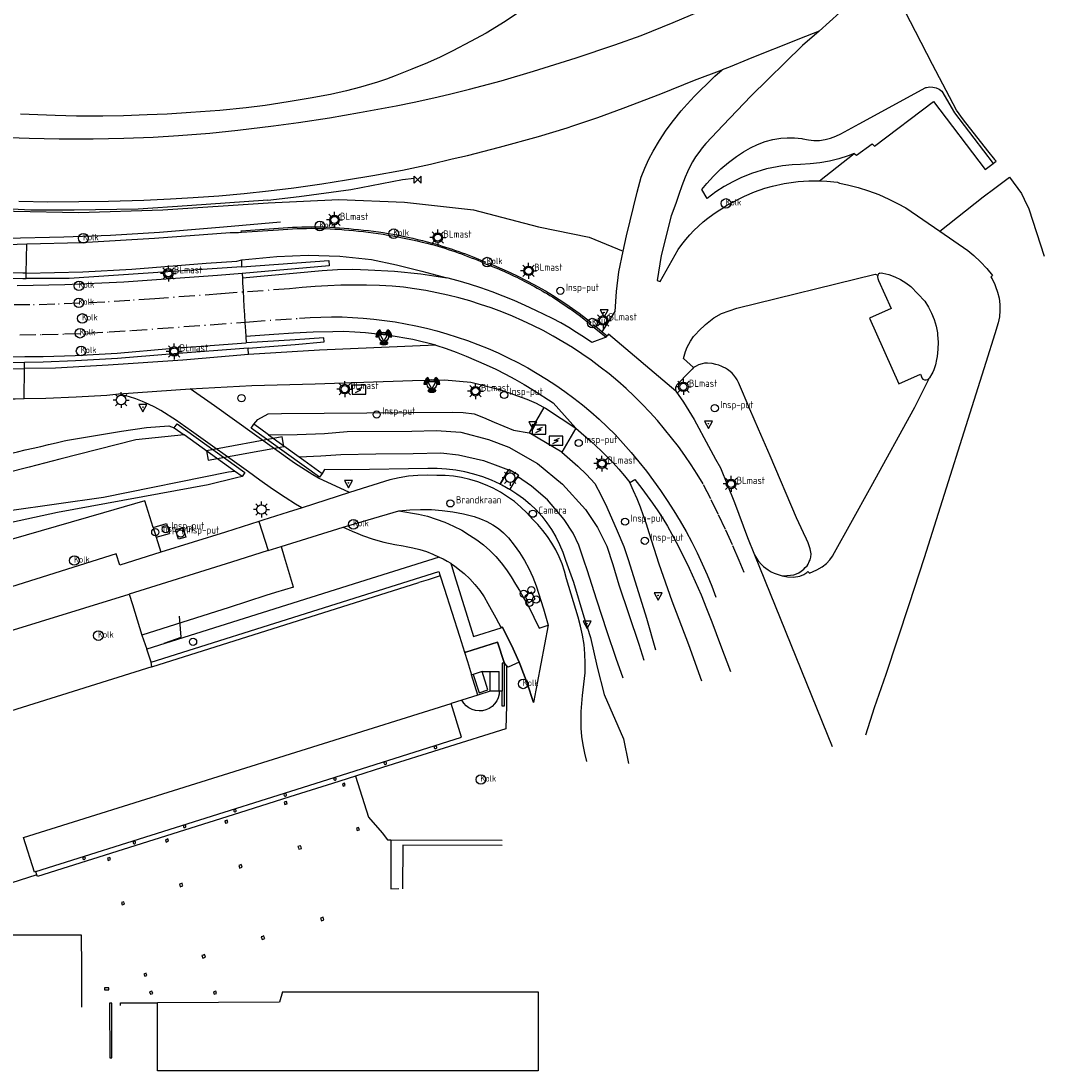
# Model space of a CAD drawing. Extents: x 140548 to 141006, y 455758 to 456543.
# Tile 9 of 20: x 140878 to 141006, y 455764 to 455896. Entities that reach past the tile are written whole.
import ezdxf

# ---------------------------------------------------------------- set-up
doc = ezdxf.new("R2010")
doc.units = 0
doc.header["$LTSCALE"] = 4
doc.linetypes.add('SPOOR', pattern=[0.8, 0.5, -0.15, 0, -0.15])
doc.layers.get('0').update_dxf_attribs({"linetype": 'CONTINUOUS'})
for name, color, linetype in [('G_BTD', 3, 'CONTINUOUS'), ('G_KWDUPM1', 11, 'ByLayer'), ('G_OTD', 32, 'CONTINUOUS'), ('G_OWG', 6, 'CONTINUOUS'), ('G_OWT', 6, 'CONTINUOUS'), ('G_PND', 1, 'CONTINUOUS'), ('G_WGD', 7, 'CONTINUOUS'), ('G_WTD', 5, 'CONTINUOUS'), ('LSHD', 3, 'CONTINUOUS'), ('LSPR', 7, 'CONTINUOUS'), ('LVGO', 3, 'CONTINUOUS'), ('LWGI', 7, 'CONTINUOUS'), ('PPALHM', 10, 'CONTINUOUS')]:
    doc.layers.add(name, color=color, linetype=linetype)
for name, color, linetype, true_color in [('PBRD', 7, 'CONTINUOUS', 0xbd2877), ('PKST', 7, 'CONTINUOUS', 0xbd2877), ('PMST', 7, 'CONTINUOUS', 0xbd2877), ('PPAL', 7, 'CONTINUOUS', 0xbd2877), ('PPUT', 7, 'CONTINUOUS', 0xbd2877), ('PSNS', 7, 'CONTINUOUS', 0xbd2877)]:
    doc.layers.add(name, color=color, linetype=linetype, true_color=true_color)
doc.styles.add('ISO', font='ISO')
doc.linetypes.add('HAAG', pattern='A,0.25,-0.25,[151,BLOK.SHX,S=0.25,R=0,X=0,Y=0],-0.25,0.25', length=1)

# ---------------------------------------------------------------- blocks, each defined once
blk = doc.blocks.new('kilometerpaal')
at = {"color": 0}
for p, q in [((-0.44, 0.44), (0.44, -0.44)), ((-0.44, -0.44), (-0.44, 0.44)), ((0.44, 0.44), (-0.44, -0.44)), ((0.44, -0.44), (0.44, 0.44))]:
    blk.add_line(p, q, dxfattribs=at)
at = {"color": 0, "style": 'ISO'}
blk.add_attdef('KILOMETERPAAL', (0.59, 0.87), '', height=2.5, dxfattribs=at)
blk = doc.blocks.new('lichtmast')
at = {"color": 0}
for p, q in [((-0.6, 0), (-1, 0)), ((-0.71, 0.71), (-0.42, 0.42)), ((0, 0.6), (0, 1)), ((0.42, 0.42), (0.71, 0.71)), ((0.6, 0), (1, 0)), ((-0.42, -0.42), (-0.71, -0.71)), ((0, -0.6), (0, -1)), ((0.42, -0.42), (0.71, -0.71))]:
    blk.add_line(p, q, dxfattribs=at)
blk.add_circle((0, 0), 0.6, dxfattribs=at)
blk = doc.blocks.new('com-mast')
at = {"color": 0}
blk.add_circle((0, 0), 0.45, dxfattribs=at)
at = {"color": 0, "style": 'ISO'}
blk.add_attdef('COM-MAST', (0.7, 0), '', height=0.9, dxfattribs=at)
blk = doc.blocks.new('verkeersbord-pl')
at = {"linetype": 'Continuous'}
blk.add_circle((0, 0), 0.03, dxfattribs=at)
blk = doc.blocks.new('verkeersbord')
at = {"color": 0}
for p, q in [((0.5, 0.32), (-0.5, 0.32)), ((-0.5, 0.32), (0, -0.6)), ((0, -0.6), (0.5, 0.32))]:
    blk.add_line(p, q, dxfattribs=at)
blk = doc.blocks.new('verkeerslicht')
at = {"color": 0, "linetype": 'Continuous'}
for p, q in [((-1, 0), (-0.6, 0)), ((-0.3, 0.52), (-0.5, 0.86)), ((0.3, 0.52), (0.5, 0.86)), ((0.6, 0), (1, 0)), ((-0.3, -0.52), (-0.5, -0.86)), ((0.3, -0.52), (0.5, -0.86))]:
    blk.add_line(p, q, dxfattribs=at)
at = {"color": 0}
blk.add_circle((0, 0), 0.6, dxfattribs=at)
at = {"color": 0, "linetype": 'Continuous'}
for radius, start, end in [(0.996, 119.9985, 179.9935), (0.897, 119.9989, 179.9928), (0.797, 119.9994, 179.9919), (0.697, 120, 179.9907), (0.697, 0.0093, 60), (0.797, 0.0081, 60.0006), (0.897, 0.0072, 60.0011), (0.996, 0.0065, 60.0015), (0.996, 240.0015, 299.9985), (0.897, 240.0011, 299.9989), (0.797, 240.0006, 299.9994), (0.697, 240, 300)]:
    blk.add_arc((0, 0), radius, start, end, dxfattribs=at)
blk = doc.blocks.new('klok')
at = {"color": 0}
blk.add_circle((0, 0), 0.45, dxfattribs=at)
at = {"style": 'ISO'}
blk.add_attdef('KLOK', (0.7, 0), '', height=0.9, dxfattribs=at)
blk = doc.blocks.new('brandkraan')
at = {"color": 0}
blk.add_circle((0, 0), 0.45, dxfattribs=at)
at = {"color": 0, "style": 'ISO'}
blk.add_attdef('BRANDKRAAN', (0.7, 0), '', height=0.9, dxfattribs=at)
blk = doc.blocks.new('schk-electra')
at = {"color": 0}
for p, q in [((0.86, 0.56), (-0.86, 0.56)), ((-0.86, 0.56), (-0.86, -0.56)), ((0.86, -0.56), (0.86, 0.56)), ((-0.86, -0.56), (0.86, -0.56))]:
    blk.add_line(p, q, dxfattribs=at)
blk.add_lwpolyline([(-0.43, -0.35), (0.24, -0.02), (-0.24, 0.02), (0.41, 0.32)], dxfattribs=at)
blk = doc.blocks.new('kolk')
at = {"color": 0}
blk.add_circle((0, 0), 0.6, dxfattribs=at)
at = {"color": 0, "linetype": 'Continuous', "style": 'ISO'}
blk.add_attdef('KOLK', (-0.04, -0.26), '', height=0.8, dxfattribs=at)
blk = doc.blocks.new('verkeersteller')
at = {"color": 0}
blk.add_circle((0, 0), 0.45, dxfattribs=at)
blk = doc.blocks.new('obstakel')
at = {"color": 0}
blk.add_circle((0, 0), 0.45, dxfattribs=at)
at = {"color": 0, "style": 'ISO'}
blk.add_attdef('OBSTAKEL', (0.7, 0), '', height=0.9, dxfattribs=at)

msp = doc.modelspace()

# ---------------------------------------------------------------- linework, layer by layer
at = {"layer": 'G_BTD', "linetype": 'Continuous', "transparency": 33554687}
for points in [[(140999.79, 455877.698), (141000, 455877.855), (141000.154, 455877.97), (141000, 455878.172), (140999.986, 455878.189), (140999.132, 455879.295), (140996.084, 455883.169), (140995.196, 455884.362), (140992.201, 455890.124), (140990.059, 455894.246), (140986.945, 455900.238)], [(140982.38, 455878.966), (140981.599, 455878.667), (140980.44, 455878.296), (140979.259, 455878.001), (140978.061, 455877.785), (140976.851, 455877.648), (140975.635, 455877.59), (140974.609, 455877.543), (140973.38, 455877.414), (140971.389, 455877.031), (140969.472, 455876.447), (140969.39, 455876.417), (140968.245, 455875.953), (140967.132, 455875.416), (140966.056, 455874.807), (140965.022, 455874.131), (140963.937, 455873.316), (140963.285, 455874.456), (140963.891, 455875.196), (140964.74, 455876.13), (140965.647, 455877.01), (140966.607, 455877.83), (140967.618, 455878.587), (140968.474, 455879.155), (140969.351, 455879.669), (140970.259, 455880.098), (140971.198, 455880.44), (140972.169, 455880.694), (140973.175, 455880.859), (140973.968, 455880.921), (140974.897, 455880.919), (140975.822, 455880.837), (140975.942, 455880.803), (140976.628, 455880.655), (140977.327, 455880.586), (140978.029, 455880.597), (140978.725, 455880.688), (140979.407, 455880.857), (140980.064, 455881.103), (140980.69, 455881.422), (140983.002, 455882.688), (140991.357, 455887.207), (140991.43, 455887.227), (140991.837, 455887.288), (140992.247, 455887.269), (140992.647, 455887.172), (140993.02, 455886.999), (140993.352, 455886.757), (140994.958, 455884.065), (140999.79, 455877.698)], [(140982.38, 455878.966), (140982.658, 455878.753), (140984.608, 455880.144), (140984.903, 455879.881), (140992.324, 455885.47), (140998.791, 455876.953), (140999.79, 455877.698)], [(140978.007, 455875.521), (140982.38, 455878.966)], [(140834.533, 455875.378), (140836.755, 455875.215), (140848.579, 455874.222), (140856.489, 455873.409), (140860.461, 455872.966), (140862.714, 455872.714), (140866.435, 455872.361), (140870.163, 455872.089), (140871.162, 455872.04), (140872.161, 455871.99), (140873.16, 455871.939), (140874.158, 455871.889), (140875.157, 455871.839), (140876.156, 455871.79), (140877.06, 455871.744), (140885.129, 455871.567), (140895.685, 455871.895), (140908.903, 455872.761), (140917.759, 455873.203), (140925.982, 455872.86), (140934.618, 455871.878), (140942.784, 455869.762), (140949.134, 455868.448), (140953.394, 455866.72)], [(140993.1, 455869.227), (140998.541, 455873.523), (141000, 455874.604), (141001.843, 455875.97), (141003.334, 455873.923), (141003.665, 455873.241), (141004.253, 455872.032), (141006.167, 455866.087)], [(140815.74, 455868.386), (140819.041, 455868.013), (140840.797, 455865.628), (140866.122, 455863.503), (140872.116, 455863.352), (140878.111, 455863.281), (140878.538, 455863.282)], [(140905.584, 455864.733), (140883.954, 455863.289), (140878.538, 455863.282)], [(140878.538, 455863.282), (140878.55, 455863.954)], [(140878.358, 455852.777), (140872.739, 455852.73), (140871.737, 455852.756), (140865.861, 455852.895), (140862.002, 455853.105), (140857.957, 455853.408), (140839.827, 455855.248), (140796.828, 455860.114), (140795.763, 455860.246)], [(140906.369, 455854.533), (140896.54, 455853.807), (140889.994, 455853.253), (140884.712, 455852.963), (140880.676, 455852.812), (140878.358, 455852.777)], [(140878.344, 455852), (140878.358, 455852.777)], [(140897.114, 455844.582), (140897.46, 455845.065), (140905.962, 455838.968), (140905.616, 455838.485)], [(140915.664, 455838.864), (140915.323, 455838.389), (140906.772, 455844.538), (140907.113, 455845.013)], [(140937.966, 455837.525), (140938.173, 455837.422), (140938.379, 455837.316), (140938.584, 455837.208), (140938.787, 455837.097), (140938.989, 455836.984), (140939.028, 455836.963), (140939.142, 455836.897), (140939.181, 455836.875)]]:
    msp.add_lwpolyline(points, dxfattribs=at)
at = {"layer": 'G_KWDUPM1', "transparency": 33554687}
msp.add_lwpolyline([(140901.154, 455841.694), (140901.373, 455840.499), (140910.865, 455842.239), (140910.646, 455843.434), (140901.154, 455841.694)], dxfattribs=at)
at = {"layer": 'G_OTD', "linetype": 'Continuous', "transparency": 33554687}
for points in [[(140943.795, 455846.968), (140943.473, 455847.096), (140941.63, 455843.933)], [(140947.475, 455844.513), (140945.725, 455841.514)], [(140894.456, 455832.059), (140896.152, 455832.59), (140896.519, 455831.332)], [(140898.568, 455830.87), (140897.632, 455830.595), (140897.265, 455831.803), (140898.184, 455832.061), (140898.568, 455830.87)], [(140894.829, 455830.853), (140896.519, 455831.332)], [(140941.514, 455822.652), (140942.373, 455823.101), (140941.916, 455823.975), (140941.057, 455823.526), (140941.514, 455822.652)], [(140938.461, 455815.059), (140938.211, 455815.059), (140938.214, 455811.558)], [(140934.604, 455813.663), (140934.394, 455813.597)], [(140934.604, 455813.663), (140935.327, 455811.375), (140936.452, 455811.73), (140935.729, 455814.019)], [(140935.729, 455814.019), (140934.604, 455813.663)], [(140935.729, 455814.019), (140936.737, 455814.019)], [(140936.737, 455814.019), (140937.867, 455814.02)], [(140936.739, 455811.554), (140936.737, 455814.019)], [(140937.869, 455811.555), (140937.867, 455814.02)], [(140936.739, 455811.554), (140935.192, 455811.07)], [(140937.869, 455811.555), (140936.739, 455811.554)], [(140924.285, 455792.915), (140924.291, 455786.797), (140925.188, 455786.815), (140925.189, 455786.749)], [(140938.222, 455792.207), (140925.769, 455792.27), (140925.751, 455786.8)]]:
    msp.add_lwpolyline(points, dxfattribs=at)
at = {"layer": 'G_OWG', "linetype": 'Continuous', "transparency": 33554687}
for points in [[(140905.532, 455869.075), (140905.52, 455869.275), (140910.168, 455869.575)], [(140905.584, 455864.733), (140905.575, 455865.623)], [(140905.584, 455864.733), (140916.486, 455865.533), (140916.521, 455864.852), (140905.622, 455863.928)], [(140936.096, 455865.367), (140936.017, 455865.183)], [(140936.445, 455865.015), (140936.523, 455865.208), (140937.137, 455864.959), (140939.222, 455864.031), (140940.201, 455863.564), (140942.28, 455862.504), (140943.648, 455861.74), (140944.556, 455861.189), (140946.22, 455860.118), (140947.882, 455858.921), (140949.335, 455857.792), (140949.184, 455857.605)], [(140949.567, 455857.302), (140949.702, 455857.472), (140950.446, 455856.872), (140950.761, 455856.617)], [(140906.369, 455854.533), (140912.267, 455854.993), (140915.891, 455855.345), (140915.869, 455855.842), (140912.277, 455855.584), (140906.118, 455855.237)], [(140906.406, 455853.745), (140906.369, 455854.533)]]:
    msp.add_lwpolyline(points, dxfattribs=at)
for points in [[(140910.168, 455869.575, -0.0508856), (140919.601, 455869.485)], [(140919.601, 455869.485, -0.0434752), (140929.445, 455867.733)], [(140929.445, 455867.733, -0.0328458), (140936.096, 455865.367)]]:
    msp.add_lwpolyline(points, format="xyb", dxfattribs=at)
at = {"layer": 'G_OWT', "linetype": 'Continuous', "transparency": 33554687}
for points in [[(140907.113, 455845.013), (140907.612, 455845.609), (140908.89, 455846.326), (140910.558, 455846.348), (140931.971, 455846.54), (140933.358, 455846.475), (140934.739, 455846.33), (140935.899, 455845.88), (140937.211, 455845.26), (140939.659, 455844.267), (140941.63, 455843.933)], [(140908.948, 455843.693), (140907.958, 455844.405), (140907.113, 455845.013)], [(140841.412, 455831.619), (140844.892, 455832.769), (140847.796, 455833.247), (140850.264, 455834.367), (140855.617, 455835.706), (140859.442, 455836.881), (140867.999, 455839.295), (140872.54, 455840.433), (140877.457, 455841.572), (140878.43, 455841.797), (140879.405, 455842.023), (140880.379, 455842.249), (140881.353, 455842.474), (140882.328, 455842.7), (140883.302, 455842.925), (140883.719, 455843.022), (140890.519, 455844.135), (140893.642, 455844.618), (140896.444, 455844.833), (140897.114, 455844.582)], [(140897.114, 455844.582), (140898.344, 455843.7)], [(140945.725, 455841.514), (140941.63, 455843.933)], [(140912.768, 455840.947), (140913.345, 455840.532), (140915.664, 455838.864)], [(140945.725, 455841.514), (140947.727, 455839.757), (140948.788, 455838.722), (140949.86, 455837.61), (140950.636, 455836.089), (140951.365, 455834.605), (140952.644, 455831.656), (140953.497, 455829.702), (140954.086, 455827.945), (140956.338, 455820.72), (140957.473, 455816.752)], [(140905.616, 455838.485), (140904.935, 455838.303), (140901.368, 455837.435), (140882.48, 455833.938), (140870.883, 455831.438), (140866.231, 455830.209), (140856, 455827.516), (140855.032, 455827.265), (140854.064, 455827.013), (140853.096, 455826.761), (140852.129, 455826.509), (140851.161, 455826.258), (140850.193, 455826.006), (140844.991, 455824.676), (140843.51, 455824.556), (140842.381, 455824.697), (140841.368, 455825.641), (140840.744, 455827.254), (140840.049, 455829.301), (140839.7, 455830.535), (140841.412, 455831.619)], [(140905.616, 455838.485), (140904.681, 455839.155)], [(140937.966, 455837.525), (140936.902, 455838.007), (140935.81, 455838.423), (140934.695, 455838.772), (140933.561, 455839.053), (140932.412, 455839.264), (140931.252, 455839.405), (140930.086, 455839.475), (140928.918, 455839.474), (140919.184, 455839.287), (140915.936, 455839.347), (140915.664, 455838.864)], [(140939.021, 455839.292), (140937.966, 455837.525)], [(140940.159, 455838.485), (140939.181, 455836.875)], [(140939.181, 455836.875), (140940.071, 455836.314), (140940.92, 455835.694), (140941.726, 455835.017), (140942.483, 455834.287), (140943.189, 455833.508), (140943.84, 455832.681), (140944.433, 455831.813), (140944.966, 455830.905), (140945.435, 455829.964), (140945.839, 455828.993), (140946.176, 455827.996), (140947.166, 455825.232), (140948.458, 455820.885), (140949.304, 455818.273), (140950.124, 455814.57), (140951.029, 455811.14), (140953.433, 455805.596), (140954.081, 455802.49)]]:
    msp.add_lwpolyline(points, dxfattribs=at)
at = {"layer": 'G_PND', "linetype": 'Continuous', "transparency": 33554687}
for points in [[(140894.309, 455814.627), (140927.801, 455825.172)], [(140930.475, 455826.033), (140928.945, 455825.532), (140927.801, 455825.172)], [(140933.492, 455816.458), (140933.862, 455815.284)], [(140933.862, 455815.284), (140934.394, 455813.597)], [(140935.192, 455811.07), (140934.394, 455813.597)], [(140935.192, 455811.07), (140933.169, 455810.436)], [(140918.561, 455799.746), (140918.471, 455800.032), (140918.191, 455799.944), (140918.281, 455799.658), (140918.561, 455799.746)], [(140911.111, 455797.406), (140911.268, 455797.455), (140911.178, 455797.741), (140911.021, 455797.692), (140910.891, 455797.65), (140910.982, 455797.365), (140911.111, 455797.406)], [(140903.46, 455795.296), (140903.551, 455795.01), (140903.694, 455795.056), (140903.838, 455795.101), (140903.748, 455795.387), (140903.604, 455795.342), (140903.46, 455795.296)], [(140920.039, 455794.085), (140920.325, 455794.175), (140920.234, 455794.464), (140919.948, 455794.374), (140920.039, 455794.085)], [(140896.313, 455793.037), (140896.168, 455792.991), (140896.023, 455792.945), (140896.114, 455792.659), (140896.258, 455792.705), (140896.403, 455792.751), (140896.313, 455793.037)], [(140913.015, 455792.009), (140912.956, 455792.192), (140912.792, 455792.141), (140912.623, 455792.088), (140912.677, 455791.916), (140912.728, 455791.754), (140912.893, 455791.806), (140913.062, 455791.86), (140913.015, 455792.009)], [(140889.021, 455790.733), (140888.733, 455790.642), (140888.823, 455790.356), (140889.112, 455790.447), (140889.021, 455790.733)], [(140905.484, 455789.453), (140905.629, 455789.499), (140905.583, 455789.643), (140905.522, 455789.835), (140905.317, 455789.77), (140905.194, 455789.731), (140905.235, 455789.598), (140905.299, 455789.395), (140905.484, 455789.453)], [(140879.904, 455788.534), (140872.421, 455786.162), (140872.42, 455781.02), (140885.459, 455781.013), (140885.468, 455776.906), (140885.467, 455771.955)], [(140897.758, 455787.383), (140897.806, 455787.227), (140897.862, 455787.051), (140898.047, 455787.108), (140898.197, 455787.155), (140898.161, 455787.269), (140898.091, 455787.488), (140897.898, 455787.428), (140897.758, 455787.383)], [(140890.577, 455784.788), (140890.867, 455784.878), (140890.829, 455785), (140890.775, 455785.172), (140890.485, 455785.08), (140890.577, 455784.788)], [(140915.889, 455782.897), (140915.783, 455783.235), (140915.453, 455783.131), (140915.56, 455782.792), (140915.889, 455782.897)], [(140908.455, 455780.544), (140908.403, 455780.711), (140908.349, 455780.883), (140908.177, 455780.828), (140908.021, 455780.779), (140908.133, 455780.423), (140908.455, 455780.544)], [(140900.584, 455778.433), (140900.689, 455778.1), (140901.024, 455778.205), (140900.976, 455778.359), (140900.919, 455778.539), (140900.776, 455778.494), (140900.584, 455778.433)], [(140893.406, 455775.827), (140893.693, 455775.916), (140893.653, 455776.043), (140893.602, 455776.206), (140893.314, 455776.114), (140893.406, 455775.827)], [(140888.903, 455774.148), (140888.903, 455774.388), (140888.349, 455774.388), (140888.349, 455774.148), (140888.903, 455774.148)], [(140894.123, 455773.577), (140894.409, 455773.668), (140894.317, 455773.958), (140894.03, 455773.867), (140894.123, 455773.577)], [(140902.422, 455773.663), (140902.334, 455773.95), (140902.047, 455773.862), (140902.135, 455773.575), (140902.422, 455773.663)], [(140889.019, 455765.592), (140889.279, 455765.591), (140889.274, 455772.454), (140889.014, 455772.454), (140889.019, 455765.592)]]:
    msp.add_lwpolyline(points, dxfattribs=at)
at = {"layer": 'G_WGD', "linetype": 'Continuous', "transparency": 33554687}
for points in [[(140986.945, 455900.238), (140985.687, 455899.518), (140983.292, 455898.194), (140980.878, 455896.868), (140980.56, 455896.627), (140977.99, 455894.304)], [(140873.925, 455881.059), (140878.922, 455880.868), (140882.673, 455880.789), (140884.821, 455880.793), (140886.934, 455880.804), (140890.778, 455880.874), (140894.456, 455881.009), (140897.655, 455881.189), (140901.588, 455881.514), (140905.089, 455881.872), (140909.557, 455882.417), (140912.696, 455882.855), (140916.582, 455883.439), (140920.358, 455884.074), (140924.919, 455884.926), (140927.179, 455885.383), (140929.646, 455885.933), (140931.632, 455886.4), (140934.121, 455887.016), (140938.099, 455888.046), (140942.165, 455889.259), (140947.522, 455890.937), (140952.364, 455892.55), (140955.644, 455893.756), (140959.656, 455895.359), (140964.319, 455897.318)], [(140940.886, 455897.038), (140938.589, 455895.497), (140936.221, 455894.051), (140934.27, 455892.985), (140932.061, 455891.837), (140930.439, 455891.045), (140928.862, 455890.322), (140926.919, 455889.502), (140924.834, 455888.689), (140923.721, 455888.269), (140922.601, 455887.892), (140920.473, 455887.253), (140918.721, 455886.799), (140916.698, 455886.358), (140914.169, 455885.875), (140911.396, 455885.411), (140908.511, 455884.982), (140906.13, 455884.689), (140902.83, 455884.358), (140899.205, 455884.084), (140896.22, 455883.884), (140893.716, 455883.782), (140890.748, 455883.676), (140888.165, 455883.644), (140884.848, 455883.642), (140882.174, 455883.699), (140877.847, 455883.895)], [(140977.99, 455894.304), (140975.875, 455892.47), (140969.395, 455886.149), (140965.945, 455882.482), (140963.783, 455880.188), (140963.315, 455879.655), (140962.876, 455879.097), (140962.47, 455878.515), (140962.096, 455877.912), (140961.756, 455877.289), (140961.451, 455876.648), (140961.182, 455875.991), (140960.757, 455874.902), (140960.362, 455873.802), (140959.997, 455872.691), (140959.403, 455871.134), (140958.163, 455866.149), (140957.67, 455863.051), (140958.039, 455862.92), (140960.317, 455866.912), (140960.767, 455867.545), (140961.244, 455868.156), (140961.749, 455868.746), (140962.281, 455869.311), (140962.837, 455869.852), (140963.418, 455870.367), (140964.021, 455870.854), (140964.646, 455871.314), (140965.292, 455871.745), (140965.956, 455872.146), (140966.405, 455872.476), (140968.632, 455873.6), (140969.873, 455874.14), (140971.144, 455874.605), (140972.109, 455874.858), (140973.58, 455875.175), (140975.066, 455875.413), (140975.325, 455875.438), (140976.665, 455875.519), (140978.007, 455875.521)], [(140977.99, 455894.304), (140975.513, 455893.318), (140973.353, 455892.458), (140971.192, 455891.598), (140969.035, 455890.739), (140966.808, 455889.807), (140965.797, 455889.45)], [(140877.64, 455872.988), (140881.252, 455872.898), (140885.149, 455872.922), (140888.856, 455872.973), (140893.32, 455873.117), (140896.632, 455873.273), (140899.48, 455873.424), (140902.712, 455873.666), (140905.886, 455873.946), (140908.947, 455874.28), (140912.125, 455874.654), (140915.601, 455875.157), (140918.698, 455875.652), (140922.022, 455876.204), (140925.738, 455876.873), (140929.239, 455877.63), (140931.954, 455878.265), (140933.884, 455878.717), (140937.911, 455879.746), (140942.766, 455881.077), (140946.363, 455882.183), (140947.11, 455882.431), (140950.241, 455883.471), (140953.402, 455884.622), (140958.103, 455886.426), (140962.358, 455888.129), (140965.797, 455889.45)], [(140953.394, 455866.72), (140953.798, 455868.614), (140955.164, 455874.121), (140955.665, 455875.969), (140956.112, 455877.128), (140956.633, 455878.255), (140957.163, 455879.239), (140957.945, 455880.57), (140958.795, 455881.858), (140959.71, 455883.101), (140960.689, 455884.294), (140961.437, 455885.127), (140962.34, 455886.139), (140963.301, 455887.096), (140963.717, 455887.477), (140964.901, 455888.65), (140965.797, 455889.45)], [(140878.55, 455863.954), (140878.114, 455863.953), (140872.128, 455864.024), (140866.159, 455864.175), (140840.862, 455866.297), (140819.115, 455868.681), (140815.816, 455869.054), (140813.408, 455869.463), (140811.329, 455869.998), (140809.952, 455870.418), (140807.701, 455871.228), (140806.558, 455871.744), (140805.451, 455872.332), (140804.383, 455872.989), (140803.359, 455873.713), (140803.295, 455873.761), (140800.937, 455875.534), (140800.735, 455875.622), (140800.515, 455875.633), (140800.305, 455875.565), (140800.216, 455875.507)], [(140978.007, 455875.521), (140978.948, 455875.474), (140980.284, 455875.34), (140980.518, 455875.24), (140981.534, 455875.038), (140982.866, 455874.702), (140984.177, 455874.29), (140985.462, 455873.802), (140986.716, 455873.239), (140987.78, 455872.685), (140988.852, 455872.135), (140993.1, 455869.227)], [(140878.613, 455867.616), (140885.446, 455867.799), (140894.637, 455868.333), (140904.115, 455869.031), (140905.155, 455869.051), (140905.532, 455869.075)], [(140905.532, 455869.075), (140910.184, 455869.376)], [(140993.1, 455869.227), (140996.62, 455866.778), (140997.376, 455866.158), (140998.208, 455865.38), (140998.984, 455864.545), (140999.698, 455863.658), (140999.503, 455863.47), (140999.65, 455863.227), (141000, 455862.536), (141000.104, 455862.29), (141000.355, 455861.558), (141000.53, 455860.803), (141000.625, 455860.034), (141000.635, 455859.547), (141000.641, 455859.259), (141000.578, 455858.487), (141000.435, 455857.726), (141000, 455856.346), (140998.864, 455852.741), (140991.15, 455828.287), (140989.211, 455822.386), (140986.32, 455813.67), (140984.877, 455809.465), (140984.609, 455808.683), (140983.77, 455806.03)], [(140876.221, 455867.552), (140878.613, 455867.616)], [(140878.55, 455863.954), (140878.613, 455867.616)], [(140905.575, 455865.623), (140909.963, 455866.023), (140913.924, 455866.222), (140917.888, 455866.098), (140921.829, 455865.65), (140924.999, 455864.981), (140928.148, 455864.222), (140931.275, 455863.374)], [(140950.761, 455856.617), (140951.335, 455857.53), (140952.392, 455859.139), (140952.578, 455861.637), (140952.838, 455864.12), (140953.394, 455866.72)], [(140878.55, 455863.954), (140885.641, 455864.117), (140891.797, 455864.468), (140901.103, 455865.193), (140904.967, 455865.447), (140905.575, 455865.623)], [(140936.017, 455865.183), (140936.445, 455865.015)], [(140905.622, 455863.928), (140902.52, 455863.665), (140890.778, 455862.845), (140883.4, 455862.473), (140877.405, 455862.349)], [(140905.622, 455863.928), (140905.652, 455863.348)], [(140905.652, 455863.348), (140915.661, 455864.292), (140917.588, 455864.419), (140919.519, 455864.451), (140921.449, 455864.389), (140924.738, 455864.192), (140928.015, 455863.854), (140931.275, 455863.374)], [(140905.652, 455863.348), (140905.685, 455862.716), (140905.742, 455861.718), (140905.799, 455860.719), (140905.856, 455859.721), (140905.912, 455858.722), (140905.969, 455857.724), (140906.033, 455856.726), (140906.073, 455856.022)], [(140951.262, 455855.935), (140949.492, 455855.248), (140948.535, 455855.901), (140947.561, 455856.53), (140946.571, 455857.133), (140945.567, 455857.711), (140944.547, 455858.263), (140943.515, 455858.789), (140942.469, 455859.289), (140941.115, 455859.916), (140939.747, 455860.51), (140938.365, 455861.072), (140936.97, 455861.6), (140935.563, 455862.095), (140934.144, 455862.556), (140932.714, 455862.982), (140931.275, 455863.374)], [(140962.228, 455852.119), (140960.949, 455853.252), (140961.217, 455854.116), (140961.445, 455854.67), (140961.625, 455855.047), (140961.84, 455855.415), (140962.226, 455856.004), (140962.498, 455856.315), (140962.871, 455856.744), (140963.72, 455857.538), (140964.335, 455858.016), (140964.767, 455858.345), (140965.738, 455858.897), (140967.639, 455859.584), (140985.003, 455863.818), (140985.315, 455863.692)], [(140985.315, 455863.692), (140985.281, 455863.497), (140985.327, 455863.305), (140985.413, 455863.046), (140987.004, 455859.51), (140984.292, 455858.303), (140987.947, 455850.096), (140990.669, 455851.313), (140990.758, 455851.079), (140990.84, 455850.823), (140990.992, 455850.67), (140991.189, 455850.581), (140991.405, 455850.57), (140991.61, 455850.637), (140991.777, 455850.774), (140991.823, 455850.836)], [(140985.566, 455863.96), (140985.422, 455863.858), (140985.315, 455863.692)], [(140985.566, 455863.96), (140985.765, 455864.003), (140985.952, 455863.973), (140986.714, 455863.782), (140987.453, 455863.514), (140988.16, 455863.173), (140988.83, 455862.761), (140989.456, 455862.282), (140991.213, 455860.426), (140991.674, 455859.703), (140992.066, 455858.941), (140992.385, 455858.145), (140992.629, 455857.323), (140992.795, 455856.481), (140992.829, 455856.227), (140992.891, 455855.322), (140992.873, 455854.415), (140992.775, 455853.513), (140992.706, 455853.113), (140992.566, 455852.464), (140992.349, 455851.837), (140992.227, 455851.565), (140992.095, 455851.344), (140991.823, 455850.836)], [(140795.704, 455859.737), (140812.615, 455857.809), (140834.351, 455855.349), (140843.522, 455854.309), (140852.891, 455853.247), (140860.64, 455852.567), (140865.453, 455852.23), (140870.404, 455852.081), (140876.299, 455851.973), (140878.344, 455852)], [(140949.184, 455857.605), (140948.047, 455858.521), (140946.68, 455859.543)], [(140949.184, 455857.605), (140949.567, 455857.302)], [(140949.567, 455857.302), (140951.262, 455855.935)], [(140929.911, 455854.919), (140927.016, 455855.634), (140924.079, 455856.149), (140921.114, 455856.459), (140919.75, 455856.57), (140918.383, 455856.621), (140917.015, 455856.611), (140914.541, 455856.546), (140912.068, 455856.438), (140909.598, 455856.285), (140906.073, 455856.022)], [(140906.073, 455856.022), (140906.118, 455855.237)], [(140950.761, 455856.617), (140951.399, 455856.11)], [(140951.262, 455855.935), (140951.399, 455856.11)], [(140960.025, 455849.166), (140951.549, 455856.303), (140951.399, 455856.11)], [(140798.231, 455854.375), (140798.265, 455854.372), (140798.269, 455854.285), (140811.97, 455853.026), (140841.08, 455850.347), (140854.011, 455849.147), (140857.275, 455848.879), (140861.624, 455848.593), (140865.978, 455848.387), (140870.334, 455848.26), (140874.692, 455848.214), (140877.159, 455848.217), (140878.28, 455848.238)], [(140872.706, 455853.455), (140878.37, 455853.489), (140880.669, 455853.503), (140884.699, 455853.653), (140889.976, 455853.943), (140896.519, 455854.497), (140906.118, 455855.237)], [(140929.911, 455854.919), (140915.324, 455854.289), (140906.406, 455853.745)], [(140929.911, 455854.919), (140931.193, 455854.492), (140932.465, 455854.034), (140933.725, 455853.545), (140934.973, 455853.027), (140936.208, 455852.478), (140937.43, 455851.901), (140938.637, 455851.294), (140939.83, 455850.658), (140941.007, 455849.994), (140942.168, 455849.302), (140944.64, 455847.684), (140947.475, 455844.513)], [(140906.406, 455853.745), (140898.176, 455853.065), (140888.823, 455852.423), (140882.206, 455852.051), (140878.344, 455852)], [(140878.28, 455848.238), (140878.344, 455852)], [(140962.228, 455852.119), (140962.044, 455851.917), (140961.685, 455851.561), (140960.129, 455849.978)], [(140973.318, 455826.01), (140973.914, 455826.079), (140974.367, 455826.089), (140974.803, 455826.162), (140975.117, 455826.258), (140975.418, 455826.412), (140975.713, 455826.593), (140976.043, 455826.854), (140976.241, 455827.053), (140976.458, 455827.292), (140976.597, 455827.494), (140976.734, 455827.795), (140976.842, 455828.023), (140976.94, 455828.345), (140976.972, 455828.756), (140976.868, 455829.397), (140976.577, 455830.159), (140976.373, 455830.607), (140976.016, 455831.407), (140975.153, 455833.304), (140971.819, 455841.05), (140970.389, 455844.413), (140969.298, 455846.913), (140968.374, 455849.066), (140967.87, 455850.251), (140967.697, 455850.568), (140967.528, 455850.818), (140967.282, 455851.148), (140967.055, 455851.406), (140966.802, 455851.64), (140966.463, 455851.883), (140966.219, 455852.028), (140965.95, 455852.173), (140965.764, 455852.265), (140965.412, 455852.414), (140965.02, 455852.52), (140964.56, 455852.627), (140963.994, 455852.687), (140963.607, 455852.662), (140963.292, 455852.591), (140962.858, 455852.45), (140962.567, 455852.312), (140962.228, 455852.119)], [(140899.127, 455849.461), (140906.845, 455849.853), (140914.79, 455850.095), (140927.001, 455850.513), (140931.011, 455850.585), (140934.281, 455850.301), (140937.951, 455849.367), (140941.306, 455848.165), (140942.477, 455847.659), (140943.795, 455846.968)], [(140973.318, 455826.01), (140974.008, 455825.887), (140974.761, 455825.844), (140975.551, 455825.96), (140976.044, 455826.165), (140976.421, 455826.42), (140976.545, 455826.551), (140976.747, 455826.35), (140977.668, 455826.769), (140978.354, 455827.157), (140978.885, 455827.583), (140979.315, 455828.04), (140979.641, 455828.503), (140979.904, 455828.929), (140981.959, 455832.629), (140984.489, 455837.196), (140989.95, 455847.144), (140991.823, 455850.836)], [(140878.28, 455848.238), (140880.995, 455848.288), (140884.829, 455848.439), (140888.659, 455848.669), (140890.187, 455848.828)], [(140890.187, 455848.828), (140899.127, 455849.461)], [(140913.151, 455834.537), (140913.124, 455834.551), (140912.299, 455834.997), (140911.002, 455835.83), (140909.426, 455836.887), (140907.864, 455838.005), (140906.423, 455839.037), (140899.267, 455844.144), (140897.855, 455845.139), (140897.384, 455845.471), (140895.43, 455846.739), (140894.672, 455847.158), (140893.903, 455847.539), (140893.115, 455847.881), (140892.312, 455848.182), (140891.493, 455848.442), (140890.663, 455848.659), (140890.332, 455848.777), (140890.187, 455848.828)], [(140919.086, 455836.483), (140915.181, 455838.268), (140914.488, 455838.694), (140912.21, 455840.123), (140902.171, 455847.319), (140899.127, 455849.461)], [(140960.025, 455849.166), (140960.985, 455847.799), (140962.314, 455845.6), (140964.094, 455842.279), (140964.998, 455840.639), (140965.622, 455839.537), (140967.362, 455835.2), (140969.002, 455830.842), (140969.888, 455828.63)], [(140943.795, 455846.968), (140947.475, 455844.513)], [(140947.475, 455844.513), (140948.118, 455843.961), (140948.757, 455843.403), (140949.39, 455842.839), (140950.018, 455842.269), (140950.641, 455841.694), (140951.41, 455840.944), (140952.155, 455840.169), (140952.875, 455839.372), (140953.57, 455838.553), (140954.239, 455837.713)], [(140948.852, 455802.767), (140948.584, 455803.786), (140948.375, 455804.818), (140948.227, 455805.861), (140948.141, 455806.91), (140948.115, 455807.963), (140948.151, 455809.016), (140948.311, 455811.018), (140948.63, 455813.878), (140948.65, 455815.054), (140948.603, 455816.229), (140948.49, 455817.4), (140948.312, 455818.562), (140948.068, 455819.713), (140947.759, 455820.848), (140946.29, 455825.65), (140946.043, 455826.59), (140945.734, 455827.511), (140945.366, 455828.411), (140944.94, 455829.284), (140944.458, 455830.128), (140943.922, 455830.938), (140943.334, 455831.712), (140942.697, 455832.446), (140942.013, 455833.136), (140941.312, 455833.914), (140940.559, 455834.641), (140939.759, 455835.316), (140938.914, 455835.935), (140938.029, 455836.495), (140937.108, 455836.993), (140936.156, 455837.428), (140935.175, 455837.796), (140934.173, 455838.097), (140933.151, 455838.329), (140932.117, 455838.491), (140931.074, 455838.581), (140930.027, 455838.601), (140928.844, 455838.643), (140927.661, 455838.61), (140926.483, 455838.501), (140925.314, 455838.317), (140924.159, 455838.058), (140921.335, 455837.194), (140919.086, 455836.483)], [(140954.239, 455837.713), (140954.866, 455838.104), (140955.735, 455836.957), (140956.428, 455836.048), (140957.096, 455835.12), (140957.739, 455834.176), (140958.357, 455833.214), (140958.949, 455832.236), (140959.515, 455831.243), (140960.053, 455830.235), (140960.881, 455828.607), (140961.676, 455826.963), (140962.438, 455825.304), (140963.166, 455823.629), (140963.86, 455821.94), (140964.52, 455820.237), (140965.621, 455817.313), (140966.859, 455814.031)], [(140963.273, 455812.798), (140961.652, 455817.376), (140959.546, 455822.846), (140957.935, 455827.466), (140956.648, 455831.42), (140956.316, 455832.494), (140955.957, 455833.559), (140955.569, 455834.614), (140955.153, 455835.659), (140954.71, 455836.692), (140954.239, 455837.713)], [(140919.086, 455836.483), (140913.151, 455834.537)], [(140894.456, 455832.059), (140893.41, 455835.438), (140888.223, 455833.91), (140843.207, 455820.93)], [(140913.151, 455834.537), (140911.416, 455833.984), (140908.21, 455832.976), (140907.722, 455832.819)], [(140918.296, 455832.118), (140925.287, 455834.156)], [(140925.287, 455834.156), (140926.638, 455834.289), (140927.994, 455834.345), (140929.351, 455834.321), (140930.704, 455834.22), (140932.05, 455834.041), (140933.382, 455833.784), (140934.698, 455833.451), (140935.51, 455833.18), (140936.294, 455832.835), (140937.043, 455832.42), (140937.75, 455831.937), (140938.41, 455831.391), (140939.016, 455830.786), (140939.748, 455829.883), (140940.421, 455828.935), (140941.033, 455827.946), (140941.581, 455826.92), (140942.064, 455825.862), (140942.478, 455824.776), (140943.396, 455821.883), (140944.002, 455819.823)], [(140925.287, 455834.156), (140927.725, 455833.75), (140928.855, 455833.476), (140929.968, 455833.136), (140931.057, 455832.729), (140932.121, 455832.258), (140933.154, 455831.724), (140934.154, 455831.13), (140935.035, 455830.536), (140935.877, 455829.885), (140936.674, 455829.182), (140937.424, 455828.428), (140938.123, 455827.628), (140938.77, 455826.784), (140939.36, 455825.9), (140939.892, 455824.979), (140940.388, 455824.176), (140940.866, 455823.361), (140941.327, 455822.537), (140941.768, 455821.702), (140942.191, 455820.858), (140942.888, 455819.45), (140944.002, 455819.823)], [(140894.456, 455832.059), (140894.829, 455830.853)], [(140907.722, 455832.819), (140903.548, 455831.479), (140895.412, 455828.971)], [(140907.722, 455832.819), (140908.907, 455829.177)], [(140910.508, 455829.678), (140918.296, 455832.118)], [(140918.296, 455832.118), (140919.408, 455831.619), (140920.153, 455831.317), (140920.716, 455831.088), (140922.051, 455830.629), (140923.409, 455830.244), (140924.787, 455829.934), (140925.821, 455829.76), (140926.179, 455829.7), (140927.042, 455829.542), (140927.894, 455829.33), (140928.73, 455829.065), (140929.548, 455828.748), (140930.344, 455828.379)], [(140894.829, 455830.853), (140895.412, 455828.971)], [(140908.907, 455829.177), (140904.277, 455827.728), (140891.449, 455823.735)], [(140910.508, 455829.678), (140910.894, 455828.408), (140912.039, 455824.647), (140912.049, 455824.614), (140909.795, 455823.927), (140908.583, 455823.558), (140904.007, 455822.07), (140893.062, 455818.598)], [(140908.907, 455829.177), (140910.508, 455829.678)], [(140895.412, 455828.971), (140890.296, 455827.359), (140889.844, 455828.789), (140843.26, 455814.107)], [(140930.344, 455828.379), (140920.321, 455825.205), (140893.688, 455816.821)], [(140930.344, 455828.379), (140930.847, 455828.135), (140931.337, 455827.865), (140931.773, 455827.595)], [(140969.888, 455828.63), (140970.102, 455828.242), (140970.344, 455827.878), (140970.733, 455827.437), (140970.989, 455827.206), (140971.564, 455826.767), (140971.952, 455826.523), (140972.335, 455826.348), (140973.318, 455826.01)], [(140969.888, 455828.63), (140979.598, 455804.625)], [(140894.204, 455815.193), (140915.162, 455821.802), (140930.293, 455826.575), (140930.428, 455826.156), (140930.475, 455826.033)], [(140931.773, 455827.595), (140932.242, 455826.068), (140934.645, 455818.436), (140938.103, 455819.51)], [(140931.773, 455827.595), (140931.812, 455827.571), (140932.271, 455827.253), (140932.714, 455826.911), (140933.463, 455826.301), (140934.166, 455825.638), (140934.82, 455824.927), (140935.421, 455824.17), (140935.965, 455823.372), (140936.451, 455822.537), (140937.445, 455820.749), (140938.103, 455819.51)], [(140930.475, 455826.033), (140930.965, 455824.475), (140932.861, 455818.455)], [(140851.965, 455811.577), (140891.449, 455823.735)], [(140891.449, 455823.735), (140891.859, 455822.429)], [(140891.859, 455822.429), (140893.062, 455818.598)], [(140893.062, 455818.598), (140893.688, 455816.821)], [(140940.367, 455815.18), (140939.381, 455817.331), (140938.229, 455819.628), (140938.103, 455819.51)], [(140944.002, 455819.823), (140942.179, 455810.126), (140941.376, 455812.579), (140940.453, 455814.993), (140940.367, 455815.18)], [(140932.861, 455818.455), (140933.492, 455816.458)], [(140933.492, 455816.458), (140933.667, 455816.457), (140937.634, 455817.724), (140938.471, 455815.162)], [(140894.204, 455815.193), (140893.688, 455816.821)], [(140894.309, 455814.627), (140877.388, 455809.299), (140867.26, 455806.108)], [(140894.309, 455814.627), (140894.204, 455815.193)], [(140938.752, 455814.782), (140938.771, 455809.755), (140938.682, 455806.853), (140923.24, 455801.985), (140919.849, 455800.916)], [(140938.461, 455815.059), (140938.465, 455809.689), (140938.215, 455809.689)], [(140938.471, 455815.162), (140938.461, 455815.059)], [(140938.752, 455814.782), (140938.471, 455815.162)], [(140940.367, 455815.18), (140938.964, 455814.552), (140938.752, 455814.782)], [(140937.869, 455811.555), (140937.838, 455811.171), (140937.728, 455810.739), (140937.543, 455810.334), (140937.289, 455809.968), (140936.974, 455809.653), (140936.608, 455809.4), (140936.202, 455809.216), (140935.77, 455809.108), (140935.325, 455809.078), (140934.883, 455809.129), (140934.456, 455809.257), (140934.06, 455809.46), (140933.706, 455809.73), (140933.406, 455810.059), (140933.169, 455810.436)], [(140938.214, 455811.558), (140937.869, 455811.555)], [(140938.215, 455809.689), (140938.214, 455811.558)], [(140879.77, 455788.951), (140879.583, 455788.893), (140878.225, 455793.231), (140899.841, 455800), (140931.833, 455810.018)], [(140879.77, 455788.951), (140914.771, 455800), (140933.15, 455805.802), (140931.833, 455810.018)], [(140933.169, 455810.436), (140931.833, 455810.018)], [(140929.708, 455804.531), (140929.721, 455804.455), (140929.767, 455804.394), (140929.836, 455804.361), (140929.912, 455804.364), (140929.979, 455804.403), (140930.019, 455804.467), (140930.026, 455804.544), (140929.996, 455804.614), (140929.936, 455804.662), (140929.861, 455804.678), (140929.788, 455804.656), (140929.732, 455804.603), (140929.708, 455804.531)], [(140923.41, 455802.557), (140923.423, 455802.481), (140923.469, 455802.42), (140923.538, 455802.387), (140923.614, 455802.39), (140923.681, 455802.429), (140923.722, 455802.493), (140923.728, 455802.57), (140923.698, 455802.64), (140923.638, 455802.689), (140923.563, 455802.704), (140923.49, 455802.683), (140923.435, 455802.63), (140923.41, 455802.557)], [(140919.849, 455800.916), (140917.887, 455800.298), (140916.971, 455800.01), (140916.942, 455800), (140911.602, 455798.317), (140910.686, 455798.028), (140905.279, 455796.325), (140879.971, 455788.347), (140879.904, 455788.534)], [(140917.112, 455800.583), (140917.125, 455800.508), (140917.171, 455800.446), (140917.24, 455800.414), (140917.316, 455800.417), (140917.383, 455800.455), (140917.424, 455800.52), (140917.43, 455800.596), (140917.4, 455800.667), (140917.34, 455800.715), (140917.265, 455800.73), (140917.192, 455800.709), (140917.137, 455800.656), (140917.112, 455800.583)], [(140919.849, 455800.916), (140921.466, 455795.784), (140923.186, 455793.828), (140923.87, 455792.91), (140924.285, 455792.915)], [(140910.863, 455798.576), (140910.876, 455798.5), (140910.922, 455798.439), (140910.991, 455798.406), (140911.067, 455798.409), (140911.134, 455798.448), (140911.174, 455798.512), (140911.181, 455798.589), (140911.151, 455798.659), (140911.091, 455798.707), (140911.016, 455798.723), (140910.943, 455798.701), (140910.887, 455798.648), (140910.863, 455798.576)], [(140904.565, 455796.602), (140904.578, 455796.526), (140904.624, 455796.465), (140904.693, 455796.432), (140904.769, 455796.435), (140904.836, 455796.474), (140904.877, 455796.538), (140904.883, 455796.615), (140904.853, 455796.685), (140904.793, 455796.734), (140904.718, 455796.749), (140904.645, 455796.728), (140904.59, 455796.675), (140904.565, 455796.602)], [(140898.267, 455794.628), (140898.28, 455794.553), (140898.326, 455794.491), (140898.395, 455794.459), (140898.471, 455794.462), (140898.538, 455794.5), (140898.579, 455794.565), (140898.585, 455794.641), (140898.555, 455794.712), (140898.495, 455794.76), (140898.42, 455794.775), (140898.347, 455794.754), (140898.292, 455794.701), (140898.267, 455794.628)], [(140891.951, 455792.615), (140891.964, 455792.539), (140892.01, 455792.478), (140892.079, 455792.445), (140892.155, 455792.448), (140892.222, 455792.487), (140892.262, 455792.551), (140892.269, 455792.628), (140892.239, 455792.698), (140892.179, 455792.746), (140892.104, 455792.762), (140892.031, 455792.74), (140891.975, 455792.687), (140891.951, 455792.615)], [(140924.285, 455792.915), (140938.239, 455792.9)], [(140885.653, 455790.641), (140885.666, 455790.565), (140885.712, 455790.504), (140885.781, 455790.471), (140885.857, 455790.474), (140885.924, 455790.513), (140885.965, 455790.577), (140885.971, 455790.654), (140885.941, 455790.724), (140885.881, 455790.773), (140885.806, 455790.788), (140885.733, 455790.767), (140885.678, 455790.714), (140885.653, 455790.641)], [(140879.904, 455788.534), (140879.77, 455788.951)], [(140910.673, 455773.865), (140942.736, 455773.87), (140942.736, 455772.5), (140942.734, 455763.958), (140895.03, 455763.966), (140895.028, 455772.497)], [(140910.673, 455773.865), (140910.324, 455772.579), (140895.028, 455772.497)], [(140890.382, 455772.179), (140890.382, 455772.497), (140895.028, 455772.497)]]:
    msp.add_lwpolyline(points, dxfattribs=at)
for points in [[(140910.184, 455869.376, -0.0508677), (140919.581, 455869.286)], [(140919.581, 455869.286, -0.0436391), (140929.392, 455867.54)], [(140936.017, 455865.183, 0.032745), (140929.392, 455867.54)], [(140936.445, 455865.015, -0.031738), (140941.639, 455862.61)], [(140941.639, 455862.61, -0.0330751), (140946.68, 455859.543)], [(140960.129, 455849.978, 0.2512117), (140960.025, 455849.166)]]:
    msp.add_lwpolyline(points, format="xyb", dxfattribs=at)
at = {"layer": 'G_WTD', "linetype": 'Continuous', "transparency": 33554687}
for points in [[(140898.344, 455843.7), (140892.284, 455843.044), (140882.785, 455840.636), (140880.846, 455840.145), (140878.906, 455839.653), (140853.172, 455833.13), (140850.651, 455831.957), (140848.006, 455831.374), (140845.791, 455830.967), (140844.524, 455830.547), (140843.475, 455829.784), (140842.768, 455828.743)], [(140904.681, 455839.155), (140898.344, 455843.7)], [(140908.948, 455843.693), (140912.539, 455843.746), (140915.968, 455843.87), (140918.802, 455844.117), (140926.887, 455844.157), (140929.94, 455844.254), (140933.056, 455844.017), (140936.518, 455843.112), (140939.07, 455842.16), (140942.67, 455840.091), (140945.779, 455837.512), (140948.68, 455834.337), (140950.178, 455832.068), (140951.371, 455829.728), (140952.116, 455827.454), (140952.875, 455824.896), (140955.357, 455817.438), (140955.986, 455815.456)], [(140908.948, 455843.693), (140912.768, 455840.947)], [(140912.768, 455840.947), (140915.477, 455841.075), (140917.991, 455841.209), (140922.392, 455841.317), (140927.085, 455841.366), (140930.542, 455841.455), (140932.763, 455841.186), (140935.871, 455840.474), (140937.686, 455839.801), (140939.021, 455839.292)], [(140843.383, 455827.305), (140843.583, 455827.178), (140844.08, 455827.01), (140844.381, 455827.077), (140847.219, 455827.791), (140864.991, 455831.96), (140874.01, 455834.49), (140876.467, 455834.227), (140888.246, 455835.866), (140903.936, 455839.037), (140904.681, 455839.155)], [(140939.021, 455839.292), (140939.084, 455839.398), (140940.28, 455838.684), (140940.159, 455838.485)], [(140953.394, 455813.197), (140952.54, 455815.675), (140951.403, 455819.005), (140950.111, 455822.98), (140948.878, 455826.77), (140948.49, 455827.87), (140947.836, 455829.846), (140947.116, 455831.374), (140946.021, 455833.067), (140943.92, 455835.558), (140941.924, 455837.268), (140940.159, 455838.485)]]:
    msp.add_lwpolyline(points, dxfattribs=at)
at = {"layer": 'LSHD', "linetype": 'Continuous', "lineweight": -3, "transparency": 33554687}
for points in [[(140937.966, 455837.525), (140939.021, 455839.292), (140939.084, 455839.398), (140940.28, 455838.684), (140940.159, 455838.485), (140939.181, 455836.875)], [(140938.103, 455819.51), (140938.229, 455819.628), (140939.381, 455817.331), (140940.367, 455815.18), (140940.453, 455814.993), (140941.376, 455812.579), (140942.179, 455810.126)], [(140938.471, 455815.162), (140937.634, 455817.724), (140933.667, 455816.457), (140933.492, 455816.458)], [(140938.222, 455792.207), (140925.769, 455792.27), (140925.751, 455786.8)]]:
    msp.add_lwpolyline(points, dxfattribs=at)
at = {"layer": 'LSPR', "linetype": 'SPOOR', "transparency": 33554687}
for points in [[(140968.58, 455826.432), (140967.947, 455827.957), (140967.102, 455829.904), (140966.227, 455831.837), (140965.321, 455833.756), (140964.385, 455835.66), (140963.419, 455837.55), (140962.695, 455838.748), (140961.937, 455839.927), (140961.149, 455841.084), (140960.328, 455842.22), (140959.478, 455843.332), (140958.597, 455844.421), (140957.686, 455845.486), (140956.748, 455846.525), (140955.781, 455847.539), (140954.787, 455848.525), (140953.766, 455849.485), (140952.72, 455850.416), (140951.648, 455851.318), (140950.531, 455852.191), (140949.391, 455853.033), (140948.227, 455853.843), (140947.041, 455854.62), (140945.834, 455855.363), (140944.606, 455856.073), (140943.36, 455856.748), (140942.094, 455857.388), (140940.812, 455857.992), (140939.513, 455858.561), (140938.199, 455859.093), (140936.87, 455859.588), (140935.529, 455860.046), (140934.174, 455860.466), (140932.809, 455860.848), (140931.434, 455861.192), (140930.049, 455861.498), (140928.657, 455861.764), (140927.257, 455861.992), (140925.852, 455862.181), (140924.442, 455862.33), (140922.833, 455862.409), (140921.222, 455862.453), (140919.61, 455862.463), (140917.999, 455862.438), (140916.388, 455862.378), (140914.779, 455862.284), (140913.173, 455862.156), (140911.569, 455861.994), (140902.969, 455861.364), (140894.689, 455860.749), (140891.56, 455860.521), (140888.429, 455860.329), (140885.296, 455860.175), (140882.161, 455860.057), (140879.025, 455859.975), (140876.18, 455859.964)], [(140877.746, 455856.216), (140880.548, 455856.257), (140883.349, 455856.331), (140886.149, 455856.44), (140888.947, 455856.582), (140891.743, 455856.759), (140906.536, 455857.862), (140912.807, 455858.306), (140914.14, 455858.399), (140915.475, 455858.455), (140916.812, 455858.476), (140918.148, 455858.46), (140919.484, 455858.409), (140920.817, 455858.322), (140922.148, 455858.199), (140923.475, 455858.04), (140924.798, 455857.846), (140926.114, 455857.617), (140927.424, 455857.352), (140928.727, 455857.052), (140930.021, 455856.717), (140931.305, 455856.348), (140932.579, 455855.944), (140933.888, 455855.5), (140935.183, 455855.02), (140936.464, 455854.503), (140937.73, 455853.95), (140938.98, 455853.362), (140940.213, 455852.738), (140941.428, 455852.08), (140942.624, 455851.388), (140943.799, 455850.663), (140944.954, 455849.905), (140946.087, 455849.114), (140947.198, 455848.292), (140948.284, 455847.439), (140949.346, 455846.556), (140950.383, 455845.643), (140951.394, 455844.701), (140952.378, 455843.731), (140953.404, 455842.621), (140954.401, 455841.486), (140955.37, 455840.326), (140956.308, 455839.141), (140957.216, 455837.933), (140958.093, 455836.702), (140958.938, 455835.449), (140959.752, 455834.176), (140960.532, 455832.881), (140961.279, 455831.568), (140961.993, 455830.235), (140962.672, 455828.885), (140963.317, 455827.518), (140963.926, 455826.136), (140964.5, 455824.738), (140965.031, 455823.338)]]:
    msp.add_lwpolyline(points, dxfattribs=at)
at = {"layer": 'LVGO', "linetype": 'HAAG', "transparency": 33554687}
msp.add_lwpolyline([(140895.857, 455817.592), (140897.979, 455818.317), (140897.77, 455820.969)], dxfattribs=at)
at = {"layer": 'LWGI', "transparency": 33554687}
for points in [[(140908.854, 455873.094), (140912.762, 455873.566), (140919.264, 455874.442), (140925.738, 455875.681), (140927.19, 455875.862)], [(140908.854, 455873.094), (140898.717, 455872.384), (140892.579, 455871.979), (140884.566, 455871.837), (140879.149, 455871.857), (140872.679, 455872.166), (140864.579, 455872.72), (140852.213, 455873.904)], [(140910.452, 455870.327), (140903.307, 455869.698), (140895.275, 455869.03), (140889.104, 455868.667), (140883.286, 455868.456), (140876.046, 455868.303), (140869.236, 455868.36), (140863.503, 455868.608), (140857.327, 455869.106), (140852.167, 455869.582), (140835.86, 455871.473)]]:
    msp.add_lwpolyline(points, dxfattribs=at)

# ---------------------------------------------------------------- block references
at = {"layer": 'PBRD', "transparency": 33554687}
for p in [(140951.006, 455859.032), (140923.388, 455855.978), (140929.422, 455850.02), (140893.191, 455847.159), (140942.056, 455844.983), (140964.094, 455845.083), (140918.958, 455837.667), (140957.787, 455823.557), (140948.872, 455820.033)]:
    msp.add_blockref('verkeersbord', p, dxfattribs=at)
at = {"layer": 'PKST', "transparency": 33554687}
for p in [(140920.274, 455849.337), (140942.863, 455844.34), (140944.994, 455842.964)]:
    msp.add_blockref('schk-electra', p, dxfattribs=at)
at = {"layer": 'PMST', "transparency": 33554687}
for p in [(140917.196, 455870.624), (140930.153, 455868.406), (140896.375, 455863.929), (140941.542, 455864.246), (140950.879, 455858.029), (140897.101, 455854.144), (140918.487, 455849.42), (140960.947, 455849.705), (140934.88, 455849.157), (140950.734, 455840.077), (140966.928, 455837.536)]:
    msp.add_blockref('com-mast', p, dxfattribs=at).add_auto_attribs({'COM-MAST': 'BLmast'})
at = {"layer": 'PPAL', "transparency": 33554687}
for name, p in [('lichtmast', (140917.196, 455870.624)), ('lichtmast', (140930.153, 455868.406)), ('lichtmast', (140896.375, 455863.929)), ('lichtmast', (140941.542, 455864.246)), ('lichtmast', (140950.879, 455858.029)), ('verkeersbord-pl', (140951.006, 455859.032)), ('verkeerslicht', (140923.388, 455855.978)), ('lichtmast', (140897.101, 455854.144)), ('lichtmast', (140918.487, 455849.42)), ('verkeerslicht', (140929.422, 455850.02)), ('lichtmast', (140934.88, 455849.157)), ('lichtmast', (140960.947, 455849.705)), ('lichtmast', (140890.449, 455848.054)), ('verkeersbord-pl', (140893.191, 455847.159)), ('verkeersbord-pl', (140942.056, 455844.983)), ('verkeersbord-pl', (140964.094, 455845.083)), ('lichtmast', (140950.734, 455840.077)), ('lichtmast', (140939.237, 455838.316)), ('lichtmast', (140966.928, 455837.536)), ('verkeersbord-pl', (140918.958, 455837.667)), ('lichtmast', (140908.045, 455834.336)), ('verkeersteller', (140942.078, 455833.804)), ('verkeersteller', (140940.94, 455823.767)), ('verkeersteller', (140941.888, 455824.228)), ('verkeersteller', (140941.642, 455822.629)), ('verkeersteller', (140942.481, 455823.054)), ('verkeersbord-pl', (140957.787, 455823.557)), ('verkeersbord-pl', (140948.872, 455820.033))]:
    msp.add_blockref(name, p, dxfattribs=at)
at = {"layer": 'PPALHM', "transparency": 33554687}
msp.add_blockref('kilometerpaal', (140927.638, 455875.666), dxfattribs=at)
at = {"layer": 'PPUT', "transparency": 33554687}
for name, p, values in [('kolk', (140966.286, 455872.695), {'KOLK': 'Kolk'}), ('kolk', (140915.366, 455869.862), {'KOLK': 'Kolk'}), ('kolk', (140885.712, 455868.322), {'KOLK': 'Kolk'}), ('kolk', (140924.626, 455868.896), {'KOLK': 'Kolk'}), ('kolk', (140936.343, 455865.342), {'KOLK': 'Kolk'}), ('kolk', (140885.169, 455862.361), {'KOLK': 'Kolk'}), ('klok', (140945.523, 455861.73), {'KLOK': 'Insp-put'}), ('kolk', (140885.148, 455860.237), {'KOLK': 'Kolk'}), ('kolk', (140885.59, 455858.281), {'KOLK': 'Kolk'}), ('kolk', (140949.533, 455857.695), {'KOLK': 'Kolk'}), ('kolk', (140885.301, 455856.423), {'KOLK': 'Kolk'}), ('kolk', (140885.434, 455854.193), {'KOLK': 'Kolk'}), ('klok', (140938.482, 455848.688), {'KLOK': 'Insp-put'}), ('klok', (140964.888, 455847.03), {'KLOK': 'Insp-put'}), ('klok', (140922.496, 455846.236), {'KLOK': 'Insp-put'}), ('klok', (140947.829, 455842.667), {'KLOK': 'Insp-put'}), ('brandkraan', (140931.736, 455835.098), {'BRANDKRAAN': 'Brandkraan'}), ('kolk', (140919.575, 455832.47), {'KOLK': 'Kolk'}), ('klok', (140953.635, 455832.806), {'KLOK': 'Insp-put'}), ('klok', (140894.739, 455831.496), {'KLOK': 'Insp-put'}), ('klok', (140896.042, 455831.856), {'KLOK': 'Insp-put'}), ('klok', (140897.908, 455831.321), {'KLOK': 'Insp-put'}), ('klok', (140956.111, 455830.414), {'KLOK': 'Insp-put'}), ('kolk', (140884.592, 455827.936), {'KOLK': 'Kolk'}), ('kolk', (140887.594, 455818.529), {'KOLK': 'Kolk'}), ('kolk', (140940.863, 455812.473), {'KOLK': 'Kolk'}), ('kolk', (140935.553, 455800.491), {'KOLK': 'Kolk'})]:
    msp.add_blockref(name, p, dxfattribs=at).add_auto_attribs(values)
for p in [(140905.55, 455848.284), (140899.47, 455817.747)]:
    msp.add_blockref('brandkraan', p, dxfattribs=at)
at = {"layer": 'PSNS', "transparency": 33554687}
msp.add_blockref('obstakel', (140942.078, 455833.804), dxfattribs=at).add_auto_attribs({'OBSTAKEL': 'Camera'})

doc.saveas('drawing.dxf')
